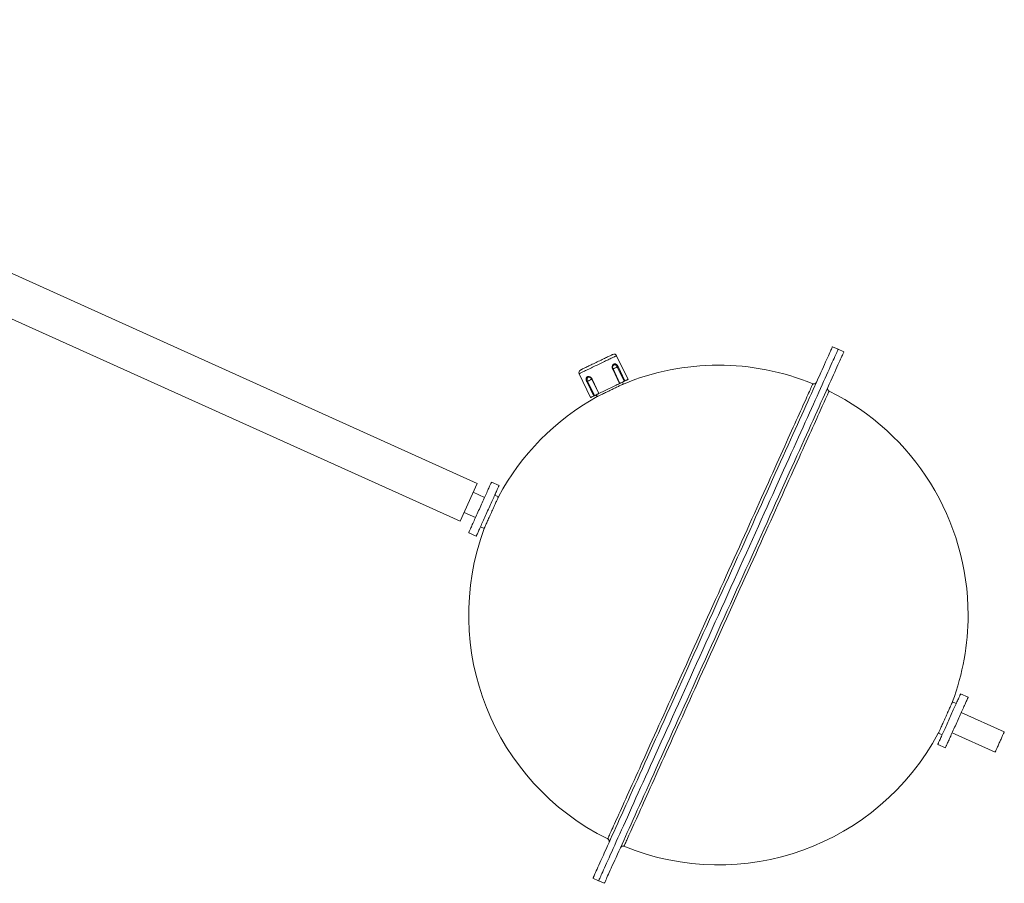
# Model space of a CAD drawing. Header units: millimetres. Extents: x -1139 to 1175, y -419 to 1055.
# Tile 2 of 4: x -425 to 285, y -419 to 204. Entities that reach past the tile are written whole.
import ezdxf

# ---------------------------------------------------------------- set-up
doc = ezdxf.new("R2010")
doc.units = ezdxf.units.MM

msp = doc.modelspace()

# ---------------------------------------------------------------- linework, layer by layer
at = {"color": 7, "linetype": 'Continuous', "lineweight": 15}
for p, q in [((-835.85, 203.55), (-95.11, -130.49)), ((-107.44, -157.84), (-837.68, 171.47)), ((165.09, -33.92), (160.99, -32.07)), ((169.2, -35.77), (165.09, -33.92)), ((13.63, -55.62), (5.38, -38.5)), ((7.77, -58.44), (2.78, -48.08)), ((3.09, -45.26), (3.11, -45.24)), ((-21.64, -51.52), (-13.4, -68.64)), ((-12.53, -55.46), (-7.54, -65.82)), ((10.22, -58.91), (9.57, -57.57)), ((-9.34, -66.68), (-8.7, -68.03)), ((-95.11, -130.49), (-107.44, -157.84)), ((-79.38, -132.1), (-84.85, -129.63)), ((-89.78, -140.57), (-97.99, -136.87)), ((-79.79, -140.14), (-82.46, -138.93)), ((-104.56, -151.45), (-96.36, -155.15)), ((-92.74, -161.72), (-90.07, -162.93)), ((-101.29, -166.09), (-95.82, -168.56)), ((258.82, -284.61), (253.35, -282.14)), ((250.27, -288.98), (247.59, -287.78)), ((284.88, -309.53), (253.89, -295.55)), ((237.32, -310.56), (239.99, -311.77)), ((247.31, -310.14), (278.31, -324.11)), ((236.91, -318.61), (242.38, -321.07)), ((-11.67, -414.94), (-7.57, -416.79)), ((-7.57, -416.79), (-3.46, -418.64))]:
    msp.add_line(p, q, dxfattribs=at)
at = {"color": 8, "linetype": 'Continuous', "lineweight": 0}
for p, q in [((7.57, -58.53), (2.58, -48.17)), ((10.79, -56.98), (5.79, -46.62)), ((6.39, -46.34), (11.39, -56.7)), ((-12.33, -55.36), (-7.34, -65.72)), ((-11.15, -67.56), (-16.15, -57.2)), ((-15.55, -56.91), (-10.56, -67.27))]:
    msp.add_line(p, q, dxfattribs=at)
at = {"color": 7, "linetype": 'Continuous', "lineweight": 15, "flags": 128}
for points in [[(74.66, -223.5), (76.92, -218.49), (79.18, -213.48), (81.44, -208.48), (83.69, -203.49), (85.93, -198.52), (88.17, -193.56), (90.39, -188.62), (92.61, -183.7), (94.82, -178.81), (97.01, -173.96), (99.18, -169.13), (101.34, -164.35), (103.48, -159.6), (105.6, -154.9), (107.7, -150.24), (109.78, -145.64), (111.83, -141.09), (113.85, -136.59), (115.85, -132.16), (117.83, -127.78), (119.77, -123.48), (121.68, -119.24), (123.56, -115.07), (125.41, -110.98), (127.22, -106.96), (128.99, -103.03), (130.73, -99.18), (132.43, -95.41), (134.09, -91.73), (135.71, -88.14), (137.28, -84.64), (138.82, -81.24), (140.31, -77.93), (141.75, -74.73), (143.15, -71.63), (144.5, -68.63), (145.81, -65.74), (147.06, -62.95), (148.27, -60.28), (149.43, -57.71), (150.53, -55.27), (151.58, -52.93), (152.58, -50.72), (153.53, -48.62), (154.42, -46.64), (155.26, -44.78), (156.04, -43.05), (156.77, -41.44), (157.44, -39.95), (158.05, -38.59), (158.61, -37.36), (159.1, -36.25), (159.55, -35.27), (159.93, -34.42), (160.25, -33.71), (160.52, -33.12), (160.73, -32.66), (160.87, -32.33), (160.96, -32.13), (160.99, -32.07)], [(-20.71, -48.85), (-20.69, -48.84), (-20.6, -48.8), (-20.45, -48.72), (-20.22, -48.61), (-19.93, -48.47), (-19.57, -48.3), (-19.14, -48.1), (-18.66, -47.86), (-18.12, -47.6), (-17.52, -47.31), (-16.87, -47), (-16.17, -46.66), (-15.44, -46.31), (-14.66, -45.93), (-13.85, -45.54), (-13.01, -45.14), (-12.14, -44.72), (-11.26, -44.3), (-10.36, -43.86), (-9.45, -43.43), (-8.55, -42.99), (-7.64, -42.55), (-6.74, -42.12), (-5.86, -41.69), (-4.99, -41.28), (-4.15, -40.87), (-3.34, -40.48), (-2.56, -40.11), (-1.83, -39.75), (-1.13, -39.42), (-0.48, -39.1), (0.12, -38.82), (0.66, -38.55), (1.14, -38.32), (1.57, -38.12), (1.93, -37.94), (2.22, -37.8), (2.45, -37.69), (2.6, -37.62), (2.69, -37.57), (2.71, -37.57)], [(169.2, -35.77), (169.17, -35.83), (169.08, -36.03), (168.93, -36.36), (168.72, -36.82), (168.46, -37.41), (168.13, -38.12), (167.75, -38.97), (167.31, -39.95), (166.81, -41.06), (166.25, -42.29), (165.64, -43.65), (164.97, -45.14), (164.24, -46.75), (163.46, -48.48), (162.62, -50.34), (161.73, -52.32), (160.79, -54.42), (159.79, -56.63), (158.73, -58.97), (157.63, -61.41), (156.47, -63.98), (155.27, -66.65), (154.01, -69.44), (152.71, -72.33), (151.36, -75.33), (149.96, -78.43), (148.51, -81.63), (147.02, -84.94), (145.49, -88.34), (143.91, -91.84), (142.29, -95.43), (140.63, -99.11), (138.93, -102.88), (137.2, -106.73), (135.42, -110.66), (133.61, -114.68), (131.76, -118.77), (129.88, -122.94), (127.97, -127.18), (126.03, -131.48), (124.06, -135.86), (122.06, -140.29), (120.03, -144.79), (117.98, -149.34), (115.9, -153.94), (113.8, -158.6), (111.68, -163.3), (109.54, -168.05), (107.39, -172.83), (105.21, -177.66), (103.02, -182.51), (100.82, -187.4), (98.6, -192.32), (96.37, -197.26), (94.13, -202.21), (91.89, -207.19), (89.64, -212.18), (87.38, -217.18), (85.13, -222.19), (82.87, -227.2)], [(11.39, -56.7), (11.33, -56.72), (11.27, -56.75), (11.19, -56.79), (11.11, -56.83), (11.03, -56.87), (10.95, -56.91), (10.86, -56.95), (10.79, -56.98)], [(11.39, -56.7), (11.9, -56.45), (12.35, -56.23), (12.74, -56.04), (13.06, -55.89), (13.31, -55.77), (13.48, -55.68), (13.59, -55.63), (13.63, -55.62)], [(-8.7, -68.03), (-8.66, -68.01), (-8.56, -67.96), (-8.38, -67.88), (-8.14, -67.76), (-7.83, -67.61), (-7.46, -67.43), (-7.03, -67.23), (-6.54, -66.99), (-6, -66.73), (-5.4, -66.44), (-4.76, -66.13), (-4.08, -65.81), (-3.37, -65.46), (-2.62, -65.1), (-1.85, -64.73), (-1.06, -64.35), (-0.25, -63.96), (0.56, -63.57), (1.37, -63.18), (2.18, -62.79), (2.98, -62.4), (3.76, -62.02), (4.52, -61.66), (5.26, -61.31), (5.96, -60.97), (6.62, -60.65), (7.23, -60.35), (7.8, -60.08), (8.32, -59.83), (8.78, -59.61), (9.18, -59.41), (9.52, -59.25), (9.8, -59.12), (10, -59.02), (10.14, -58.95), (10.21, -58.92), (10.22, -58.91)], [(-7.34, -65.72), (-6.5, -65.31), (-5.62, -64.89), (-4.71, -64.45), (-3.78, -64), (-2.82, -63.54), (-1.85, -63.07), (-0.87, -62.6), (0.12, -62.13), (1.1, -61.65), (2.08, -61.18), (3.05, -60.71), (4.01, -60.25), (4.94, -59.8), (5.85, -59.36), (6.73, -58.94), (7.57, -58.53)], [(7.77, -58.44), (7.81, -58.42), (8.08, -58.29), (8.4, -58.13), (8.77, -57.96), (9.16, -57.77), (9.58, -57.57), (10, -57.36), (10.41, -57.17), (10.79, -56.98)], [(-13.4, -68.64), (-13.36, -68.62), (-13.25, -68.57), (-13.07, -68.48), (-12.82, -68.36), (-12.51, -68.21), (-12.12, -68.02), (-11.67, -67.8), (-11.15, -67.56)], [(-10.56, -67.27), (-10.63, -67.31), (-10.71, -67.34), (-10.8, -67.39), (-10.88, -67.43), (-10.96, -67.46), (-11.04, -67.5), (-11.1, -67.53), (-11.15, -67.56)], [(-10.56, -67.27), (-10.17, -67.08), (-9.77, -66.89), (-9.35, -66.69), (-8.93, -66.49), (-8.54, -66.3), (-8.17, -66.12), (-7.85, -65.96), (-7.58, -65.83), (-7.54, -65.82)], [(-7.34, -65.72), (-7.41, -65.75), (-7.46, -65.78), (-7.5, -65.8), (-7.53, -65.81), (-7.54, -65.82), (-7.54, -65.82)], [(-93.07, -147.86), (-92.56, -146.73), (-92.05, -145.6), (-91.55, -144.48), (-91.05, -143.37), (-90.55, -142.28), (-90.07, -141.21), (-89.6, -140.17), (-89.15, -139.16), (-88.7, -138.18), (-88.28, -137.24), (-87.87, -136.34), (-87.49, -135.48), (-87.12, -134.67), (-86.78, -133.92), (-86.47, -133.21), (-86.17, -132.57), (-85.91, -131.98), (-85.67, -131.45), (-85.46, -130.99), (-85.28, -130.59), (-85.14, -130.26), (-85.02, -130), (-84.93, -129.81), (-84.87, -129.68), (-84.85, -129.63), (-84.85, -129.63)], [(-87.6, -150.33), (-87.09, -149.19), (-86.58, -148.07), (-86.08, -146.95), (-85.58, -145.84), (-85.09, -144.75), (-84.6, -143.68), (-84.13, -142.64), (-83.68, -141.62), (-83.24, -140.65), (-82.81, -139.7), (-82.4, -138.8), (-82.02, -137.95), (-81.65, -137.14), (-81.31, -136.38), (-81, -135.68), (-80.7, -135.03), (-80.44, -134.45), (-80.2, -133.92), (-79.99, -133.46), (-79.81, -133.06), (-79.67, -132.73), (-79.55, -132.47), (-79.46, -132.27), (-79.4, -132.15), (-79.38, -132.1), (-79.38, -132.1)], [(-90.07, -162.93), (-90.05, -162.89), (-90, -162.79), (-89.92, -162.61), (-89.81, -162.37), (-89.67, -162.06), (-89.51, -161.69), (-89.31, -161.25), (-89.08, -160.75), (-88.83, -160.2), (-88.56, -159.59), (-88.26, -158.93), (-87.95, -158.23), (-87.61, -157.49), (-87.26, -156.71), (-86.89, -155.89), (-86.51, -155.06), (-86.13, -154.19), (-85.73, -153.32), (-85.33, -152.43), (-84.93, -151.53), (-84.52, -150.64), (-84.12, -149.75), (-83.73, -148.87), (-83.34, -148.01), (-82.96, -147.17), (-82.59, -146.36), (-82.24, -145.58), (-81.91, -144.84), (-81.59, -144.13), (-81.29, -143.48), (-81.02, -142.87), (-80.77, -142.32), (-80.55, -141.82), (-80.35, -141.38), (-80.18, -141.01), (-80.04, -140.7), (-79.93, -140.45), (-79.85, -140.28), (-79.8, -140.17), (-79.79, -140.14), (-79.79, -140.14)], [(-101.29, -166.09), (-101.29, -166.09), (-101.27, -166.04), (-101.21, -165.91), (-101.13, -165.72), (-101.01, -165.46), (-100.86, -165.13), (-100.68, -164.73), (-100.47, -164.27), (-100.23, -163.74), (-99.97, -163.16), (-99.68, -162.51), (-99.36, -161.81), (-99.02, -161.05), (-98.65, -160.24), (-98.27, -159.39), (-97.86, -158.49), (-97.44, -157.54), (-97, -156.57), (-96.54, -155.55), (-96.07, -154.51), (-95.59, -153.44), (-95.1, -152.35), (-94.6, -151.24), (-94.09, -150.12), (-93.58, -148.99), (-93.07, -147.86)], [(-95.82, -168.56), (-95.82, -168.56), (-95.8, -168.5), (-95.74, -168.38), (-95.66, -168.19), (-95.54, -167.93), (-95.39, -167.6), (-95.21, -167.2), (-95, -166.74), (-94.76, -166.21), (-94.5, -165.62), (-94.21, -164.98), (-93.89, -164.27), (-93.55, -163.52), (-93.18, -162.71), (-92.8, -161.85), (-92.39, -160.95), (-91.97, -160.01), (-91.53, -159.03), (-91.07, -158.02), (-90.6, -156.98), (-90.12, -155.91), (-89.63, -154.82), (-89.13, -153.71), (-88.62, -152.59), (-88.11, -151.46), (-87.6, -150.33)], [(-11.67, -414.94), (-11.64, -414.87), (-11.55, -414.67), (-11.4, -414.35), (-11.19, -413.89), (-10.93, -413.3), (-10.6, -412.58), (-10.22, -411.73), (-9.78, -410.75), (-9.28, -409.65), (-8.73, -408.41), (-8.11, -407.05), (-7.44, -405.57), (-6.72, -403.96), (-5.93, -402.22), (-5.1, -400.36), (-4.2, -398.39), (-3.26, -396.29), (-2.26, -394.07), (-1.21, -391.74), (-0.1, -389.29), (1.05, -386.73), (2.26, -384.05), (3.52, -381.27), (4.82, -378.38), (6.17, -375.38), (7.57, -372.28), (9.02, -369.07), (10.51, -365.77), (12.04, -362.36), (13.62, -358.87), (15.24, -355.28), (16.9, -351.6), (18.6, -347.83), (20.33, -343.98), (22.11, -340.04), (23.92, -336.02), (25.76, -331.93), (27.64, -327.77), (29.56, -323.53), (31.5, -319.22), (33.47, -314.85), (35.47, -310.41), (37.5, -305.92), (39.55, -301.37), (41.63, -296.76), (43.72, -292.11), (45.84, -287.4), (47.98, -282.66), (50.14, -277.87), (52.32, -273.05), (54.51, -268.19), (56.71, -263.3), (58.93, -258.39), (61.16, -253.45), (63.39, -248.49), (65.64, -243.51), (67.89, -238.52), (70.14, -233.52), (72.4, -228.51), (74.66, -223.5)], [(82.87, -227.2), (80.61, -232.21), (78.35, -237.22), (76.09, -242.22), (73.84, -247.21), (71.6, -252.19), (69.36, -257.15), (67.13, -262.09), (64.92, -267), (62.71, -271.89), (60.52, -276.75), (58.35, -281.57), (56.19, -286.36), (54.05, -291.1), (51.93, -295.81), (49.83, -300.46), (47.75, -305.07), (45.7, -309.62), (43.67, -314.11), (41.67, -318.55), (39.7, -322.92), (37.76, -327.23), (35.85, -331.46), (33.97, -335.63), (32.12, -339.72), (30.31, -343.74), (28.54, -347.68), (26.8, -351.53), (25.1, -355.3), (23.44, -358.98), (21.82, -362.57), (20.25, -366.06), (18.71, -369.47), (17.22, -372.77), (15.78, -375.97), (14.38, -379.08), (13.02, -382.08), (11.72, -384.97), (10.46, -387.75), (9.26, -390.43), (8.1, -392.99), (7, -395.44), (5.95, -397.77), (4.95, -399.99), (4, -402.09), (3.11, -404.06), (2.27, -405.92), (1.49, -407.66), (0.76, -409.27), (0.09, -410.75), (-0.52, -412.11), (-1.08, -413.35), (-1.58, -414.45), (-2.02, -415.43), (-2.4, -416.28), (-2.72, -417), (-2.99, -417.59), (-3.2, -418.05), (-3.34, -418.37), (-3.43, -418.57), (-3.46, -418.64)], [(253.35, -282.14), (253.35, -282.15), (253.33, -282.2), (253.27, -282.32), (253.18, -282.52), (253.07, -282.78), (252.92, -283.11), (252.74, -283.51), (252.53, -283.97), (252.29, -284.49), (252.03, -285.08), (251.74, -285.73), (251.42, -286.43), (251.08, -287.19), (250.71, -288), (250.33, -288.85), (249.92, -289.75), (249.5, -290.69), (249.06, -291.67), (248.6, -292.69), (248.13, -293.73), (247.65, -294.8), (247.15, -295.89), (246.66, -296.99), (246.15, -298.11), (245.64, -299.24), (245.13, -300.38)], [(247.59, -287.78), (247.58, -287.81), (247.53, -287.92), (247.45, -288.09), (247.34, -288.33), (247.2, -288.64), (247.03, -289.02), (246.84, -289.45), (246.61, -289.95), (246.36, -290.51), (246.09, -291.11), (245.79, -291.77), (245.48, -292.47), (245.14, -293.22), (244.79, -294), (244.42, -294.81), (244.04, -295.65), (243.65, -296.51), (243.26, -297.39), (242.86, -298.28), (242.46, -299.17), (242.05, -300.06), (241.65, -300.95), (241.26, -301.83), (240.87, -302.69), (240.49, -303.53), (240.12, -304.34), (239.77, -305.12), (239.43, -305.87), (239.12, -306.57), (238.82, -307.23), (238.55, -307.83), (238.3, -308.39), (238.07, -308.89), (237.88, -309.32), (237.71, -309.7), (237.57, -310.01), (237.46, -310.25), (237.38, -310.42), (237.33, -310.53), (237.32, -310.56)], [(258.82, -284.61), (258.82, -284.61), (258.8, -284.67), (258.74, -284.79), (258.65, -284.98), (258.54, -285.24), (258.39, -285.57), (258.21, -285.97), (258, -286.43), (257.76, -286.96), (257.5, -287.55), (257.21, -288.19), (256.89, -288.9), (256.55, -289.65), (256.18, -290.46), (255.8, -291.32), (255.39, -292.22), (254.97, -293.16), (254.52, -294.14), (254.07, -295.15), (253.6, -296.19), (253.12, -297.26), (252.62, -298.35), (252.13, -299.46), (251.62, -300.58), (251.11, -301.71), (250.6, -302.84)], [(245.13, -300.38), (244.62, -301.51), (244.11, -302.64), (243.6, -303.76), (243.11, -304.87), (242.61, -305.96), (242.13, -307.02), (241.66, -308.07), (241.21, -309.08), (240.76, -310.06), (240.34, -311), (239.93, -311.9), (239.55, -312.76), (239.18, -313.57), (238.84, -314.32), (238.52, -315.03), (238.23, -315.67), (237.97, -316.26), (237.73, -316.79), (237.52, -317.25), (237.34, -317.64), (237.19, -317.97), (237.08, -318.24), (236.99, -318.43), (236.93, -318.55), (236.91, -318.61), (236.91, -318.61)], [(250.6, -302.84), (250.09, -303.98), (249.58, -305.11), (249.07, -306.23), (248.57, -307.33), (248.08, -308.42), (247.6, -309.49), (247.13, -310.53), (246.67, -311.55), (246.23, -312.53), (245.81, -313.47), (245.4, -314.37), (245.02, -315.22), (244.65, -316.03), (244.31, -316.79), (243.99, -317.49), (243.7, -318.14), (243.44, -318.73), (243.2, -319.25), (242.99, -319.71), (242.81, -320.11), (242.66, -320.44), (242.55, -320.7), (242.46, -320.9), (242.4, -321.02), (242.38, -321.07), (242.38, -321.07)], [(281.59, -316.82), (281.92, -316.11), (282.24, -315.4), (282.55, -314.7), (282.85, -314.03), (283.14, -313.38), (283.42, -312.77), (283.68, -312.19), (283.92, -311.66), (284.14, -311.18), (284.33, -310.76), (284.49, -310.39), (284.63, -310.08), (284.74, -309.84), (284.82, -309.67), (284.87, -309.56), (284.88, -309.53)], [(278.31, -324.11), (278.32, -324.08), (278.37, -323.97), (278.45, -323.8), (278.56, -323.56), (278.69, -323.25), (278.86, -322.88), (279.05, -322.46), (279.27, -321.98), (279.51, -321.45), (279.77, -320.87), (280.04, -320.26), (280.34, -319.61), (280.64, -318.94), (280.95, -318.24), (281.27, -317.53), (281.59, -316.82)]]:
    msp.add_lwpolyline(points, dxfattribs=at)
at = {"color": 8, "linetype": 'Continuous', "lineweight": 0, "flags": 128}
for points in [[(165.09, -33.92), (165.06, -33.98), (164.98, -34.18), (164.83, -34.51), (164.62, -34.97), (164.35, -35.56), (164.03, -36.27), (163.65, -37.12), (163.21, -38.1), (162.71, -39.21), (162.15, -40.44), (161.54, -41.8), (160.87, -43.29), (160.14, -44.9), (159.36, -46.63), (158.52, -48.49), (157.63, -50.47), (156.68, -52.57), (155.68, -54.78), (154.63, -57.12), (153.53, -59.56), (152.37, -62.13), (151.17, -64.8), (149.91, -67.59), (148.61, -70.48), (147.25, -73.48), (145.85, -76.58), (144.41, -79.78), (142.92, -83.09), (141.39, -86.49), (139.81, -89.99), (138.19, -93.58), (136.53, -97.26), (134.83, -101.03), (133.09, -104.88), (131.32, -108.81), (129.51, -112.83), (127.66, -116.92), (125.78, -121.09), (123.87, -125.33), (121.93, -129.63), (119.96, -134.01), (117.96, -138.44), (115.93, -142.94), (113.88, -147.49), (111.8, -152.09), (109.7, -156.75), (107.58, -161.45), (105.44, -166.2), (103.28, -170.98), (101.11, -175.81), (98.92, -180.66), (96.71, -185.55), (94.5, -190.47), (92.27, -195.41), (90.03, -200.36), (87.79, -205.34), (85.54, -210.33), (83.28, -215.33), (81.02, -220.34), (78.76, -225.35)], [(5.38, -38.5), (5.35, -38.52), (5.24, -38.56), (5.07, -38.65), (4.83, -38.76), (4.53, -38.91), (4.16, -39.09), (3.73, -39.3), (3.24, -39.53), (2.69, -39.8), (2.08, -40.09), (1.42, -40.41), (0.72, -40.75), (-0.03, -41.11), (-0.83, -41.49), (-1.66, -41.89), (-2.52, -42.3), (-3.41, -42.73), (-4.32, -43.18), (-5.26, -43.63), (-6.21, -44.08), (-7.17, -44.55), (-8.13, -45.01), (-9.1, -45.47), (-10.05, -45.94), (-11, -46.39), (-11.94, -46.84), (-12.85, -47.29), (-13.75, -47.71), (-14.61, -48.13), (-15.44, -48.53), (-16.23, -48.91), (-16.98, -49.27), (-17.69, -49.61), (-18.34, -49.93), (-18.95, -50.22), (-19.5, -50.49), (-19.99, -50.72), (-20.42, -50.93), (-20.79, -51.11), (-21.1, -51.26), (-21.34, -51.37), (-21.51, -51.45), (-21.61, -51.5), (-21.64, -51.52), (-21.64, -51.52)], [(2.58, -48.17), (2.65, -48.14), (2.7, -48.12), (2.74, -48.1), (2.77, -48.08), (2.78, -48.08), (2.78, -48.08)], [(2.77, -48.08), (2.82, -48.06), (3.09, -47.93), (3.41, -47.77), (3.78, -47.6), (4.17, -47.41), (4.59, -47.21), (5.01, -47), (5.41, -46.81), (5.79, -46.62)], [(6.39, -46.34), (6.34, -46.36), (6.28, -46.39), (6.2, -46.43), (6.12, -46.47), (6.04, -46.51), (5.95, -46.55), (5.87, -46.59), (5.79, -46.62)], [(-15.55, -56.91), (-15.17, -56.72), (-14.76, -56.53), (-14.34, -56.33), (-13.93, -56.13), (-13.53, -55.94), (-13.16, -55.76), (-12.84, -55.6), (-12.57, -55.47), (-12.53, -55.46)], [(-12.33, -55.36), (-12.4, -55.39), (-12.45, -55.42), (-12.49, -55.44), (-12.52, -55.45), (-12.53, -55.46), (-12.53, -55.46)], [(-16.15, -57.2), (-16.09, -57.17), (-16.03, -57.14), (-15.95, -57.1), (-15.87, -57.07), (-15.79, -57.03), (-15.71, -56.98), (-15.62, -56.95), (-15.55, -56.91)], [(-1.05, -386.69), (-1.02, -386.64), (-0.94, -386.47), (-0.82, -386.19), (-0.64, -385.79), (-0.41, -385.29), (-0.13, -384.67), (0.19, -383.95), (0.57, -383.11), (1, -382.16), (1.47, -381.1), (2, -379.94), (2.57, -378.67), (3.2, -377.29), (3.87, -375.8), (4.58, -374.21), (5.35, -372.51), (6.16, -370.72), (7.01, -368.82), (7.92, -366.82), (8.86, -364.72), (9.85, -362.53), (10.88, -360.24), (11.96, -357.85), (13.08, -355.37), (14.24, -352.81), (15.43, -350.15), (16.67, -347.4), (17.95, -344.57), (19.26, -341.66), (20.61, -338.66), (22, -335.59), (23.42, -332.44), (24.88, -329.21), (26.37, -325.91), (27.89, -322.54), (29.44, -319.1), (31.02, -315.59), (32.63, -312.02), (34.27, -308.39), (35.93, -304.7), (37.62, -300.96), (39.33, -297.16), (41.07, -293.31), (42.83, -289.41), (44.6, -285.46), (46.4, -281.48), (48.22, -277.45), (50.05, -273.38), (51.9, -269.28), (53.76, -265.15), (55.64, -260.99), (57.53, -256.8), (59.43, -252.59), (61.34, -248.36), (63.25, -244.11), (65.17, -239.85), (67.1, -235.58), (69.03, -231.29), (70.97, -227), (72.9, -222.71), (74.84, -218.42), (76.77, -214.13), (78.71, -209.84), (80.63, -205.57), (82.56, -201.31), (84.47, -197.06), (86.38, -192.83), (88.28, -188.62), (90.17, -184.43), (92.04, -180.27), (93.91, -176.14), (95.76, -172.04), (97.59, -167.97), (99.41, -163.94), (101.2, -159.96), (102.98, -156.01), (104.74, -152.11), (106.48, -148.26), (108.19, -144.46), (109.88, -140.72), (111.54, -137.03), (113.18, -133.4), (114.79, -129.83), (116.37, -126.32), (117.92, -122.88), (119.44, -119.51), (120.93, -116.21), (122.39, -112.98), (123.81, -109.83), (125.19, -106.76), (126.54, -103.76), (127.86, -100.85), (129.14, -98.02), (130.37, -95.27), (131.57, -92.61), (132.73, -90.05), (133.85, -87.57), (134.92, -85.18), (135.96, -82.89), (136.95, -80.7), (137.89, -78.6), (138.79, -76.6), (139.65, -74.7), (140.46, -72.9), (141.22, -71.21), (141.94, -69.62), (142.61, -68.13), (143.23, -66.75), (143.81, -65.48), (144.33, -64.31), (144.81, -63.26), (145.24, -62.31), (145.61, -61.47), (145.94, -60.75), (146.22, -60.13), (146.45, -59.63), (146.63, -59.23), (146.75, -58.95), (146.83, -58.78), (146.85, -58.73)], [(158.57, -64.01), (158.55, -64.07), (158.47, -64.24), (158.35, -64.52), (158.17, -64.91), (157.94, -65.42), (157.66, -66.03), (157.34, -66.76), (156.96, -67.6), (156.53, -68.54), (156.05, -69.6), (155.53, -70.77), (154.95, -72.04), (154.33, -73.42), (153.66, -74.9), (152.94, -76.5), (152.18, -78.19), (151.37, -79.99), (150.51, -81.89), (149.61, -83.88), (148.67, -85.98), (147.68, -88.18), (146.64, -90.47), (145.57, -92.85), (144.45, -95.33), (143.29, -97.9), (142.09, -100.56), (140.86, -103.3), (139.58, -106.13), (138.27, -109.05), (136.91, -112.04), (135.53, -115.12), (134.11, -118.27), (132.65, -121.5), (131.16, -124.8), (129.64, -128.17), (128.09, -131.61), (126.51, -135.11), (124.9, -138.68), (123.26, -142.31), (121.6, -146), (119.91, -149.75), (118.2, -153.55), (116.46, -157.4), (114.7, -161.3), (112.92, -165.24), (111.13, -169.23), (109.31, -173.26), (107.48, -177.32), (105.63, -181.42), (103.76, -185.55), (101.89, -189.71), (100, -193.9), (98.1, -198.11), (96.19, -202.34), (94.28, -206.59), (92.35, -210.85), (90.43, -215.13), (88.49, -219.41), (86.56, -223.7), (84.62, -227.99), (82.69, -232.29), (80.75, -236.58), (78.82, -240.86), (76.89, -245.14), (74.97, -249.4), (73.06, -253.65), (71.15, -257.88), (69.25, -262.09), (67.36, -266.28), (65.49, -270.44), (63.62, -274.57), (61.77, -278.67), (59.94, -282.73), (58.12, -286.76), (56.33, -290.75), (54.55, -294.69), (52.79, -298.59), (51.05, -302.44), (49.34, -306.24), (47.65, -309.99), (45.99, -313.68), (44.35, -317.31), (42.74, -320.88), (41.16, -324.38), (39.61, -327.82), (38.09, -331.19), (36.6, -334.49), (35.14, -337.72), (33.72, -340.87), (32.33, -343.95), (30.98, -346.94), (29.67, -349.86), (28.39, -352.69), (27.16, -355.43), (25.96, -358.09), (24.8, -360.66), (23.68, -363.14), (22.61, -365.52), (21.57, -367.81), (20.58, -370.01), (19.64, -372.11), (18.74, -374.1), (17.88, -376), (17.07, -377.8), (16.3, -379.49), (15.59, -381.09), (14.92, -382.57), (14.29, -383.95), (13.72, -385.22), (13.19, -386.39), (12.72, -387.45), (12.29, -388.39), (11.91, -389.23), (11.59, -389.96), (11.31, -390.57), (11.08, -391.08), (10.9, -391.47), (10.78, -391.75), (10.7, -391.92), (10.68, -391.98)], [(78.76, -225.35), (76.5, -230.36), (74.25, -235.37), (71.99, -240.37), (69.74, -245.36), (67.5, -250.34), (65.26, -255.3), (63.03, -260.24), (60.82, -265.15), (58.61, -270.04), (56.42, -274.9), (54.25, -279.72), (52.09, -284.51), (49.95, -289.25), (47.83, -293.96), (45.73, -298.61), (43.65, -303.22), (41.6, -307.77), (39.57, -312.26), (37.57, -316.7), (35.6, -321.07), (33.66, -325.38), (31.75, -329.62), (29.87, -333.78), (28.02, -337.87), (26.21, -341.89), (24.44, -345.83), (22.7, -349.68), (21, -353.45), (19.34, -357.13), (17.72, -360.72), (16.14, -364.21), (14.61, -367.62), (13.12, -370.92), (11.67, -374.12), (10.27, -377.23), (8.92, -380.23), (7.62, -383.12), (6.36, -385.9), (5.16, -388.58), (4, -391.14), (2.9, -393.59), (1.84, -395.92), (0.84, -398.14), (-0.1, -400.24), (-0.99, -402.21), (-1.83, -404.07), (-2.61, -405.81), (-3.34, -407.42), (-4.01, -408.9), (-4.62, -410.26), (-5.18, -411.5), (-5.68, -412.6), (-6.12, -413.58), (-6.5, -414.43), (-6.83, -415.15), (-7.09, -415.74), (-7.3, -416.2), (-7.45, -416.52), (-7.54, -416.72), (-7.57, -416.79)]]:
    msp.add_lwpolyline(points, dxfattribs=at)
at = {"color": 7, "linetype": 'Continuous', "lineweight": 15}
for centre, radius, start, end in [((3.58, -39.37), 2, 25.72657, 115.72657), ((-19.84, -50.65), 2, 115.72657, 205.72657), ((78.76, -225.35), 180, 67.77328, 112.38242), ((49.28, -144.81), 95.83, 115.66809, 115.80205), ((147.61, -56.88), 2, 247.77328, 335.72657), ((159.46, -62.22), 2, 155.72657, 243.67985), ((78.76, -225.35), 180, 119.07072, 151.74449), ((78.76, -225.35), 180, 0, 63.67985), ((78.76, -225.35), 180, 159.70865, 243.67985), ((78.76, -225.35), 180, 339.70865, 0), ((78.76, -225.35), 180, 247.77328, 331.74449), ((-1.93, -388.48), 2, 335.72657, 63.67985), ((9.92, -393.83), 2, 67.77328, 155.72657)]:
    msp.add_arc(centre, radius, start, end, dxfattribs=at)
at = {"color": 8, "linetype": 'Continuous', "lineweight": 0}
for points, knots in [([(2.58, -48.17), (2.51, -48.02), (2.38, -47.71), (2.27, -47.22), (2.23, -46.73), (2.26, -46.25), (2.36, -45.79), (2.53, -45.38), (2.75, -45.03), (3.01, -44.74), (3.31, -44.53), (3.63, -44.39), (3.97, -44.34), (4.31, -44.36), (4.66, -44.47), (5, -44.65), (5.34, -44.89), (5.66, -45.21), (5.95, -45.58), (6.2, -45.96), (6.34, -46.22), (6.39, -46.34)], [0, 0, 0, 0, 0.053784, 0.107571, 0.161748, 0.21593, 0.270426, 0.324923, 0.378977, 0.433029, 0.486007, 0.538982, 0.591083, 0.643183, 0.695222, 0.747263, 0.799898, 0.852528, 0.905822, 0.959122, 1, 1, 1, 1]), ([(5.79, -46.62), (5.75, -46.53), (5.57, -46.19), (5.2, -45.66), (4.66, -45.18), (4.09, -44.94), (3.53, -44.94), (3.23, -45.15), (3.08, -45.25)], [0, 0, 0, 0, 0.074806, 0.268635, 0.45838, 0.643986, 0.828246, 1, 1, 1, 1]), ([(-16.15, -57.2), (-16.21, -57.04), (-16.35, -56.74), (-16.5, -56.26), (-16.59, -55.79), (-16.62, -55.34), (-16.58, -54.92), (-16.48, -54.54), (-16.31, -54.21), (-16.09, -53.94), (-15.8, -53.74), (-15.48, -53.6), (-15.12, -53.54), (-14.73, -53.54), (-14.33, -53.62), (-13.92, -53.76), (-13.52, -53.98), (-13.14, -54.27), (-12.8, -54.62), (-12.53, -54.98), (-12.39, -55.25), (-12.33, -55.36)], [0, 0, 0, 0, 0.0537842, 0.1075722, 0.1617498, 0.2159318, 0.2704273, 0.3249257, 0.3789781, 0.4330318, 0.4860073, 0.5389818, 0.591084, 0.6431826, 0.6952247, 0.747266, 0.7999003, 0.8525318, 0.9058265, 0.9591198, 1, 1, 1, 1]), ([(-14.96, -53.94), (-14.98, -53.94), (-15.22, -53.95), (-15.55, -54.2), (-15.88, -54.68), (-15.98, -55.36), (-15.87, -56.13), (-15.66, -56.65), (-15.55, -56.91)], [0, 0, 0, 0, 0.0249888, 0.2137222, 0.4071341, 0.604079, 0.802055, 1, 1, 1, 1])]:
    msp.add_open_spline(points, degree=3, knots=knots, dxfattribs=at)
at = {"color": 7, "linetype": 'Continuous', "lineweight": 15}
for points, knots in [([(2.79, -48.07), (2.76, -48.03), (2.68, -47.86), (2.58, -47.55), (2.5, -47.16), (2.47, -46.76), (2.5, -46.39), (2.58, -46.04), (2.7, -45.73), (2.86, -45.47), (2.99, -45.31), (3.07, -45.26), (3.08, -45.25)], [0, 0, 0, 0, 0.0435724, 0.1608721, 0.278131, 0.3951902, 0.5125154, 0.6283432, 0.7449818, 0.8583734, 0.9744673, 1, 1, 1, 1]), ([(-14.96, -53.93), (-14.91, -53.92), (-14.79, -53.89), (-14.54, -53.89), (-14.24, -53.95), (-13.92, -54.06), (-13.6, -54.23), (-13.29, -54.46), (-13.01, -54.73), (-12.76, -55.06), (-12.6, -55.3), (-12.54, -55.44), (-12.54, -55.46)], [0, 0, 0, 0, 0.062343, 0.179289, 0.295658, 0.409234, 0.524518, 0.638959, 0.754697, 0.870168, 0.986766, 1, 1, 1, 1])]:
    msp.add_open_spline(points, degree=3, knots=knots, dxfattribs=at)

doc.saveas('drawing.dxf')
